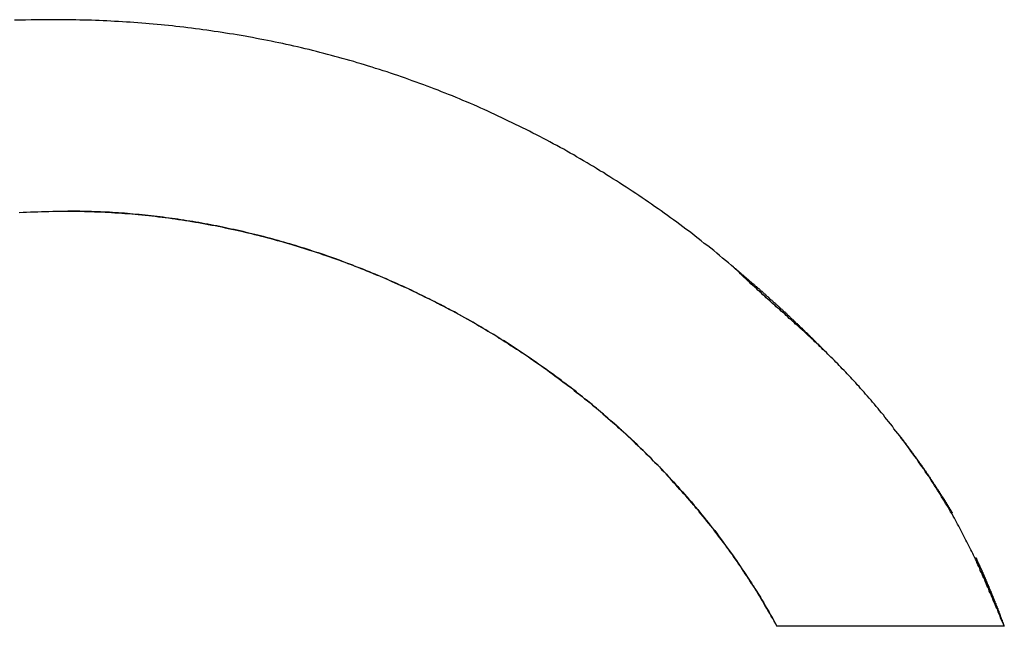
# Model space of a CAD drawing. Extents: x 1107 to 4046, y 937 to 3355.
# Tile 61 of 256: x 1431.56 to 1433.54, y 1762.63 to 1763.86. Entities that reach past the tile are written whole.
import ezdxf

# ---------------------------------------------------------------- set-up
doc = ezdxf.new("R2010")
doc.units = 0
doc.layers.add('KF_VIDA_L___C_RIGHT', color=7, linetype='CONTINUOUS')

# ---------------------------------------------------------------- blocks, each defined once
blk = doc.blocks.new('KF_VIDA_L___C_RIGHT')
at = {"layer": 'KF_VIDA_L___C_RIGHT'}
blk.add_line((-153.1657, 73.4208), (-153.6237, 73.4208), dxfattribs=at)
for points in [[(-155.083, 74.6425, 0), (-155.093, 74.6425, 0), (-155.104, 74.6424, 0), (-155.115, 74.6422, 0), (-155.126, 74.6421, 0), (-155.137, 74.6418, 0), (-155.148, 74.6415, 0), (-155.159, 74.6412, 0)], [(-153.715, 74.1475, 0), (-153.721, 74.1525, 0), (-153.727, 74.1576, 0), (-153.733, 74.1625, 0), (-153.739, 74.1675, 0), (-153.745, 74.1724, 0), (-153.751, 74.1773, 0), (-153.757, 74.1822, 0), (-153.763, 74.1871, 0), (-153.77, 74.1919, 0), (-153.776, 74.1968, 0), (-153.782, 74.2015, 0), (-153.788, 74.2063, 0), (-153.794, 74.2111, 0), (-153.8, 74.2158, 0), (-153.807, 74.2205, 0), (-153.813, 74.2252, 0), (-153.819, 74.2298, 0), (-153.825, 74.2345, 0), (-153.832, 74.2391, 0), (-153.838, 74.2437, 0), (-153.844, 74.2482, 0), (-153.851, 74.2527, 0), (-153.857, 74.2573, 0), (-153.863, 74.2617, 0), (-153.87, 74.2662, 0), (-153.876, 74.2707, 0), (-153.882, 74.2751, 0), (-153.889, 74.2795, 0), (-153.895, 74.2838, 0), (-153.902, 74.2882, 0), (-153.908, 74.2925, 0), (-153.915, 74.2968, 0), (-153.921, 74.3011, 0), (-153.927, 74.3053, 0), (-153.934, 74.3095, 0), (-153.941, 74.3137, 0), (-153.947, 74.3179, 0), (-153.954, 74.3221, 0), (-153.96, 74.3262, 0), (-153.967, 74.3303, 0), (-153.973, 74.3344, 0), (-153.98, 74.3384, 0), (-153.987, 74.3425, 0), (-153.993, 74.3465, 0), (-154, 74.3504, 0), (-154.006, 74.3544, 0), (-154.013, 74.3583, 0), (-154.02, 74.3622, 0), (-154.027, 74.3661, 0), (-154.033, 74.37, 0), (-154.04, 74.3738, 0), (-154.047, 74.3776, 0), (-154.053, 74.3814, 0), (-154.06, 74.3851, 0), (-154.067, 74.3888, 0), (-154.074, 74.3926, 0), (-154.081, 74.3962, 0), (-154.087, 74.3999, 0), (-154.094, 74.4035, 0), (-154.101, 74.4071, 0), (-154.108, 74.4107, 0), (-154.115, 74.4142, 0), (-154.122, 74.4178, 0), (-154.129, 74.4213, 0), (-154.136, 74.4247, 0), (-154.143, 74.4282, 0), (-154.15, 74.4316, 0), (-154.157, 74.435, 0), (-154.164, 74.4384, 0), (-154.171, 74.4417, 0), (-154.178, 74.445, 0), (-154.185, 74.4483, 0), (-154.192, 74.4516, 0), (-154.199, 74.4549, 0), (-154.206, 74.4581, 0), (-154.213, 74.4613, 0), (-154.22, 74.4644, 0), (-154.227, 74.4676, 0), (-154.234, 74.4707, 0), (-154.241, 74.4738, 0), (-154.249, 74.4768, 0), (-154.256, 74.4799, 0), (-154.263, 74.4829, 0), (-154.27, 74.4858, 0), (-154.277, 74.4888, 0), (-154.285, 74.4917, 0), (-154.292, 74.4946, 0), (-154.299, 74.4975, 0), (-154.306, 74.5003, 0), (-154.314, 74.5032, 0), (-154.321, 74.506, 0), (-154.328, 74.5087, 0), (-154.335, 74.5115, 0), (-154.343, 74.5142, 0), (-154.35, 74.5169, 0), (-154.358, 74.5195, 0), (-154.365, 74.5222, 0), (-154.372, 74.5248, 0), (-154.38, 74.5273, 0), (-154.387, 74.5299, 0), (-154.394, 74.5324, 0), (-154.402, 74.5349, 0), (-154.409, 74.5373, 0), (-154.417, 74.5397, 0), (-154.424, 74.5421, 0), (-154.432, 74.5445, 0), (-154.439, 74.5468, 0), (-154.446, 74.5491, 0), (-154.454, 74.5514, 0), (-154.461, 74.5537, 0), (-154.469, 74.5559, 0), (-154.476, 74.5581, 0), (-154.484, 74.5602, 0), (-154.491, 74.5624, 0), (-154.499, 74.5645, 0), (-154.506, 74.5665, 0), (-154.514, 74.5686, 0), (-154.521, 74.5706, 0), (-154.529, 74.5726, 0), (-154.536, 74.5746, 0), (-154.544, 74.5765, 0), (-154.551, 74.5784, 0), (-154.559, 74.5803, 0), (-154.566, 74.5821, 0), (-154.574, 74.5839, 0), (-154.581, 74.5857, 0), (-154.589, 74.5875, 0), (-154.597, 74.5892, 0), (-154.604, 74.5909, 0), (-154.612, 74.5926, 0), (-154.619, 74.5942, 0), (-154.627, 74.5958, 0), (-154.634, 74.5974, 0), (-154.642, 74.599, 0), (-154.65, 74.6005, 0), (-154.657, 74.602, 0), (-154.665, 74.6035, 0), (-154.672, 74.6049, 0), (-154.68, 74.6064, 0), (-154.688, 74.6078, 0), (-154.695, 74.6091, 0), (-154.703, 74.6105, 0), (-154.711, 74.6118, 0), (-154.718, 74.613, 0), (-154.726, 74.6143, 0), (-154.734, 74.6155, 0), (-154.741, 74.6167, 0), (-154.749, 74.6179, 0), (-154.757, 74.619, 0), (-154.764, 74.6201, 0), (-154.772, 74.6212, 0), (-154.78, 74.6223, 0), (-154.787, 74.6233, 0), (-154.795, 74.6243, 0), (-154.803, 74.6253, 0), (-154.81, 74.6263, 0), (-154.818, 74.6272, 0), (-154.826, 74.6281, 0), (-154.834, 74.6289, 0), (-154.841, 74.6298, 0), (-154.849, 74.6306, 0), (-154.857, 74.6314, 0), (-154.864, 74.6321, 0), (-154.872, 74.6329, 0), (-154.88, 74.6336, 0), (-154.888, 74.6342, 0), (-154.895, 74.6349, 0), (-154.903, 74.6355, 0), (-154.911, 74.6361, 0), (-154.919, 74.6367, 0), (-154.926, 74.6372, 0), (-154.934, 74.6377, 0), (-154.942, 74.6382, 0), (-154.95, 74.6387, 0), (-154.958, 74.6391, 0), (-154.965, 74.6395, 0), (-154.973, 74.6399, 0), (-154.981, 74.6403, 0), (-154.989, 74.6406, 0), (-154.996, 74.6409, 0), (-155.004, 74.6412, 0), (-155.012, 74.6414, 0), (-155.02, 74.6417, 0), (-155.028, 74.6418, 0), (-155.036, 74.642, 0), (-155.043, 74.6422, 0), (-155.051, 74.6423, 0), (-155.059, 74.6424, 0), (-155.067, 74.6424, 0), (-155.075, 74.6425, 0), (-155.083, 74.6425, 0)], [(-155.15, 74.2542, 0), (-155.142, 74.2546, 0), (-155.135, 74.255, 0), (-155.127, 74.2553, 0), (-155.12, 74.2556, 0), (-155.112, 74.2558, 0), (-155.105, 74.2561, 0), (-155.097, 74.2563, 0), (-155.09, 74.2564, 0), (-155.082, 74.2566, 0), (-155.074, 74.2567, 0), (-155.067, 74.2568, 0), (-155.059, 74.2568, 0), (-155.052, 74.2568, 0)], [(-153.624, 73.4208, 0), (-153.626, 73.426, 0), (-153.629, 73.4312, 0), (-153.632, 73.4363, 0), (-153.635, 73.4415, 0), (-153.638, 73.4466, 0), (-153.641, 73.4517, 0), (-153.644, 73.4568, 0), (-153.647, 73.4619, 0), (-153.65, 73.467, 0), (-153.653, 73.4721, 0), (-153.656, 73.4771, 0), (-153.659, 73.4822, 0), (-153.662, 73.4872, 0), (-153.665, 73.4922, 0), (-153.668, 73.4973, 0), (-153.671, 73.5023, 0), (-153.675, 73.5072, 0), (-153.678, 73.5122, 0), (-153.681, 73.5172, 0), (-153.684, 73.5222, 0), (-153.688, 73.5271, 0), (-153.691, 73.532, 0), (-153.694, 73.537, 0), (-153.697, 73.5419, 0), (-153.701, 73.5468, 0), (-153.704, 73.5516, 0), (-153.708, 73.5565, 0), (-153.711, 73.5614, 0), (-153.714, 73.5662, 0), (-153.718, 73.571, 0), (-153.721, 73.5759, 0), (-153.725, 73.5807, 0), (-153.728, 73.5855, 0), (-153.732, 73.5903, 0), (-153.735, 73.595, 0), (-153.739, 73.5998, 0), (-153.743, 73.6045, 0), (-153.746, 73.6093, 0), (-153.75, 73.614, 0), (-153.753, 73.6187, 0), (-153.757, 73.6234, 0), (-153.761, 73.6281, 0), (-153.765, 73.6327, 0), (-153.768, 73.6374, 0), (-153.772, 73.642, 0), (-153.776, 73.6466, 0), (-153.78, 73.6513, 0), (-153.783, 73.6559, 0), (-153.787, 73.6604, 0), (-153.791, 73.665, 0), (-153.795, 73.6696, 0), (-153.799, 73.6741, 0), (-153.803, 73.6787, 0), (-153.807, 73.6832, 0), (-153.811, 73.6877, 0), (-153.815, 73.6922, 0), (-153.819, 73.6966, 0), (-153.823, 73.7011, 0), (-153.827, 73.7056, 0), (-153.831, 73.71, 0), (-153.835, 73.7144, 0), (-153.839, 73.7188, 0), (-153.843, 73.7232, 0), (-153.847, 73.7276, 0), (-153.851, 73.7319, 0), (-153.855, 73.7363, 0), (-153.859, 73.7406, 0), (-153.863, 73.7449, 0), (-153.868, 73.7492, 0), (-153.872, 73.7535, 0), (-153.876, 73.7578, 0), (-153.88, 73.7621, 0), (-153.885, 73.7663, 0), (-153.889, 73.7705, 0), (-153.893, 73.7748, 0), (-153.898, 73.779, 0), (-153.902, 73.7832, 0), (-153.906, 73.7873, 0), (-153.911, 73.7915, 0), (-153.915, 73.7956, 0), (-153.919, 73.7997, 0), (-153.924, 73.8039, 0), (-153.928, 73.808, 0), (-153.933, 73.812, 0), (-153.937, 73.8161, 0), (-153.942, 73.8201, 0), (-153.946, 73.8242, 0), (-153.951, 73.8282, 0), (-153.955, 73.8322, 0), (-153.96, 73.8362, 0), (-153.964, 73.8402, 0), (-153.969, 73.8441, 0), (-153.973, 73.8481, 0), (-153.978, 73.852, 0), (-153.983, 73.8559, 0), (-153.987, 73.8598, 0), (-153.992, 73.8637, 0), (-153.996, 73.8675, 0), (-154.001, 73.8714, 0), (-154.006, 73.8752, 0), (-154.011, 73.879, 0), (-154.015, 73.8828, 0), (-154.02, 73.8866, 0), (-154.025, 73.8903, 0), (-154.029, 73.8941, 0), (-154.034, 73.8978, 0), (-154.039, 73.9015, 0), (-154.044, 73.9052, 0), (-154.049, 73.9089, 0), (-154.054, 73.9126, 0), (-154.058, 73.9162, 0), (-154.063, 73.9199, 0), (-154.068, 73.9235, 0), (-154.073, 73.9271, 0), (-154.078, 73.9306, 0), (-154.083, 73.9342, 0), (-154.088, 73.9378, 0), (-154.093, 73.9413, 0), (-154.098, 73.9448, 0), (-154.103, 73.9483, 0), (-154.108, 73.9518, 0), (-154.113, 73.9552, 0), (-154.118, 73.9587, 0), (-154.123, 73.9621, 0), (-154.128, 73.9655, 0), (-154.133, 73.9689, 0), (-154.138, 73.9723, 0), (-154.143, 73.9757, 0), (-154.148, 73.979, 0), (-154.153, 73.9823, 0), (-154.158, 73.9856, 0), (-154.163, 73.9889, 0), (-154.168, 73.9922, 0), (-154.173, 73.9954, 0), (-154.179, 73.9987, 0), (-154.184, 74.0019, 0), (-154.189, 74.0051, 0), (-154.194, 74.0083, 0), (-154.199, 74.0114, 0), (-154.205, 74.0146, 0), (-154.21, 74.0177, 0), (-154.215, 74.0208, 0), (-154.22, 74.0239, 0), (-154.226, 74.027, 0), (-154.231, 74.03, 0), (-154.236, 74.0331, 0), (-154.241, 74.0361, 0), (-154.247, 74.0391, 0), (-154.252, 74.0421, 0), (-154.257, 74.045, 0), (-154.263, 74.048, 0), (-154.268, 74.0509, 0), (-154.273, 74.0538, 0), (-154.279, 74.0567, 0), (-154.284, 74.0596, 0), (-154.29, 74.0624, 0), (-154.295, 74.0653, 0), (-154.3, 74.0681, 0), (-154.306, 74.0709, 0), (-154.311, 74.0736, 0), (-154.317, 74.0764, 0), (-154.322, 74.0791, 0), (-154.328, 74.0819, 0), (-154.333, 74.0846, 0), (-154.338, 74.0872, 0), (-154.344, 74.0899, 0), (-154.349, 74.0926, 0), (-154.355, 74.0952, 0), (-154.36, 74.0978, 0), (-154.366, 74.1004, 0), (-154.372, 74.1029, 0), (-154.377, 74.1055, 0), (-154.383, 74.108, 0), (-154.388, 74.1105, 0), (-154.394, 74.113, 0), (-154.399, 74.1155, 0), (-154.405, 74.1179, 0), (-154.41, 74.1203, 0), (-154.416, 74.1227, 0), (-154.422, 74.1251, 0), (-154.427, 74.1275, 0), (-154.433, 74.1299, 0), (-154.439, 74.1322, 0), (-154.444, 74.1345, 0), (-154.45, 74.1368, 0), (-154.456, 74.1391, 0), (-154.461, 74.1413, 0), (-154.467, 74.1435, 0), (-154.473, 74.1457, 0), (-154.478, 74.1479, 0), (-154.484, 74.1501, 0), (-154.49, 74.1522, 0), (-154.495, 74.1544, 0), (-154.501, 74.1565, 0), (-154.507, 74.1586, 0), (-154.512, 74.1606, 0), (-154.518, 74.1627, 0), (-154.524, 74.1647, 0), (-154.53, 74.1667, 0), (-154.535, 74.1687, 0), (-154.541, 74.1706, 0), (-154.547, 74.1726, 0), (-154.553, 74.1745, 0), (-154.559, 74.1764, 0), (-154.564, 74.1783, 0), (-154.57, 74.1801, 0), (-154.576, 74.182, 0), (-154.582, 74.1838, 0), (-154.588, 74.1856, 0), (-154.593, 74.1874, 0), (-154.599, 74.1891, 0), (-154.605, 74.1908, 0), (-154.611, 74.1926, 0), (-154.617, 74.1942, 0), (-154.623, 74.1959, 0), (-154.628, 74.1976, 0), (-154.634, 74.1992, 0), (-154.64, 74.2008, 0), (-154.646, 74.2024, 0), (-154.652, 74.2039, 0), (-154.658, 74.2055, 0), (-154.664, 74.207, 0), (-154.669, 74.2085, 0), (-154.675, 74.2099, 0), (-154.681, 74.2114, 0), (-154.687, 74.2128, 0), (-154.693, 74.2142, 0), (-154.699, 74.2156, 0), (-154.705, 74.217, 0), (-154.711, 74.2183, 0), (-154.717, 74.2196, 0), (-154.723, 74.2209, 0), (-154.729, 74.2222, 0), (-154.734, 74.2234, 0), (-154.74, 74.2247, 0), (-154.746, 74.2259, 0), (-154.752, 74.2271, 0), (-154.758, 74.2282, 0), (-154.764, 74.2294, 0), (-154.77, 74.2305, 0), (-154.776, 74.2316, 0), (-154.782, 74.2327, 0), (-154.788, 74.2337, 0), (-154.794, 74.2347, 0), (-154.8, 74.2357, 0), (-154.806, 74.2367, 0), (-154.812, 74.2377, 0), (-154.818, 74.2386, 0), (-154.824, 74.2395, 0), (-154.83, 74.2404, 0), (-154.836, 74.2413, 0), (-154.842, 74.2421, 0), (-154.848, 74.2429, 0), (-154.854, 74.2437, 0), (-154.86, 74.2445, 0), (-154.866, 74.2453, 0), (-154.872, 74.246, 0), (-154.878, 74.2467, 0), (-154.884, 74.2474, 0), (-154.89, 74.248, 0), (-154.896, 74.2487, 0), (-154.902, 74.2493, 0), (-154.908, 74.2499, 0), (-154.914, 74.2504, 0), (-154.92, 74.251, 0), (-154.926, 74.2515, 0), (-154.932, 74.252, 0), (-154.938, 74.2525, 0), (-154.944, 74.2529, 0), (-154.95, 74.2533, 0), (-154.956, 74.2537, 0), (-154.962, 74.2541, 0), (-154.968, 74.2545, 0), (-154.974, 74.2548, 0), (-154.98, 74.2551, 0), (-154.986, 74.2554, 0), (-154.992, 74.2556, 0), (-154.998, 74.2558, 0), (-155.004, 74.2561, 0), (-155.01, 74.2562, 0), (-155.016, 74.2564, 0), (-155.022, 74.2565, 0), (-155.028, 74.2566, 0), (-155.034, 74.2567, 0), (-155.04, 74.2568, 0), (-155.046, 74.2568, 0), (-155.052, 74.2568, 0)], [(-155.052, 74.2568, 0), (-155.045, 74.2568, 0), (-155.038, 74.2568, 0), (-155.032, 74.2567, 0), (-155.025, 74.2566, 0), (-155.018, 74.2564, 0), (-155.011, 74.2563, 0), (-155.004, 74.2561, 0), (-154.998, 74.2558, 0), (-154.991, 74.2556, 0), (-154.984, 74.2553, 0), (-154.977, 74.255, 0), (-154.971, 74.2546, 0), (-154.964, 74.2542, 0), (-154.957, 74.2538, 0), (-154.95, 74.2534, 0), (-154.943, 74.2529, 0), (-154.937, 74.2524, 0), (-154.93, 74.2519, 0), (-154.923, 74.2513, 0), (-154.916, 74.2507, 0), (-154.91, 74.2501, 0), (-154.903, 74.2494, 0), (-154.896, 74.2487, 0), (-154.889, 74.248, 0), (-154.883, 74.2473, 0), (-154.876, 74.2465, 0), (-154.869, 74.2457, 0), (-154.862, 74.2449, 0), (-154.856, 74.244, 0), (-154.849, 74.2431, 0), (-154.842, 74.2422, 0), (-154.836, 74.2413, 0), (-154.829, 74.2403, 0), (-154.822, 74.2393, 0), (-154.815, 74.2382, 0), (-154.809, 74.2372, 0), (-154.802, 74.2361, 0), (-154.795, 74.235, 0), (-154.789, 74.2338, 0), (-154.782, 74.2326, 0), (-154.775, 74.2314, 0), (-154.769, 74.2302, 0), (-154.762, 74.2289, 0), (-154.755, 74.2277, 0), (-154.749, 74.2263, 0), (-154.742, 74.225, 0), (-154.735, 74.2236, 0), (-154.729, 74.2222, 0), (-154.722, 74.2208, 0), (-154.715, 74.2193, 0), (-154.709, 74.2179, 0), (-154.702, 74.2163, 0), (-154.695, 74.2148, 0), (-154.689, 74.2132, 0), (-154.682, 74.2116, 0), (-154.676, 74.21, 0), (-154.669, 74.2084, 0), (-154.662, 74.2067, 0), (-154.656, 74.205, 0), (-154.649, 74.2033, 0), (-154.643, 74.2015, 0), (-154.636, 74.1997, 0), (-154.63, 74.1979, 0), (-154.623, 74.1961, 0), (-154.617, 74.1942, 0), (-154.61, 74.1923, 0), (-154.603, 74.1904, 0), (-154.597, 74.1885, 0), (-154.59, 74.1865, 0), (-154.584, 74.1845, 0), (-154.577, 74.1825, 0), (-154.571, 74.1804, 0), (-154.565, 74.1784, 0), (-154.558, 74.1763, 0), (-154.552, 74.1741, 0), (-154.545, 74.172, 0), (-154.539, 74.1698, 0), (-154.532, 74.1676, 0), (-154.526, 74.1654, 0), (-154.519, 74.1631, 0), (-154.513, 74.1608, 0), (-154.507, 74.1585, 0), (-154.5, 74.1562, 0), (-154.494, 74.1539, 0), (-154.488, 74.1515, 0), (-154.481, 74.1491, 0), (-154.475, 74.1466, 0), (-154.468, 74.1442, 0), (-154.462, 74.1417, 0), (-154.456, 74.1392, 0), (-154.45, 74.1367, 0), (-154.443, 74.1341, 0), (-154.437, 74.1315, 0), (-154.431, 74.1289, 0), (-154.424, 74.1263, 0), (-154.418, 74.1236, 0), (-154.412, 74.121, 0), (-154.406, 74.1183, 0), (-154.399, 74.1155, 0), (-154.393, 74.1128, 0), (-154.387, 74.11, 0), (-154.381, 74.1072, 0), (-154.375, 74.1044, 0), (-154.368, 74.1015, 0), (-154.362, 74.0986, 0), (-154.356, 74.0957, 0), (-154.35, 74.0928, 0), (-154.344, 74.0898, 0), (-154.338, 74.0869, 0), (-154.332, 74.0839, 0), (-154.325, 74.0808, 0), (-154.319, 74.0778, 0), (-154.313, 74.0747, 0), (-154.307, 74.0716, 0), (-154.301, 74.0685, 0), (-154.295, 74.0654, 0), (-154.289, 74.0622, 0), (-154.283, 74.059, 0), (-154.277, 74.0558, 0), (-154.271, 74.0525, 0), (-154.265, 74.0493, 0), (-154.259, 74.046, 0), (-154.253, 74.0427, 0), (-154.247, 74.0394, 0), (-154.241, 74.036, 0), (-154.235, 74.0326, 0), (-154.229, 74.0292, 0), (-154.224, 74.0258, 0), (-154.218, 74.0224, 0), (-154.212, 74.0189, 0), (-154.206, 74.0154, 0), (-154.2, 74.0119, 0), (-154.194, 74.0083, 0), (-154.188, 74.0048, 0), (-154.183, 74.0012, 0), (-154.177, 73.9976, 0), (-154.171, 73.9939, 0), (-154.165, 73.9903, 0), (-154.16, 73.9866, 0), (-154.154, 73.9829, 0), (-154.148, 73.9792, 0), (-154.142, 73.9755, 0), (-154.137, 73.9717, 0), (-154.131, 73.9679, 0), (-154.125, 73.9641, 0), (-154.12, 73.9603, 0), (-154.114, 73.9564, 0), (-154.109, 73.9525, 0), (-154.103, 73.9486, 0), (-154.097, 73.9447, 0), (-154.092, 73.9408, 0), (-154.086, 73.9368, 0), (-154.081, 73.9328, 0), (-154.075, 73.9288, 0), (-154.07, 73.9248, 0), (-154.064, 73.9208, 0), (-154.059, 73.9167, 0), (-154.054, 73.9126, 0), (-154.048, 73.9085, 0), (-154.043, 73.9043, 0), (-154.037, 73.9002, 0), (-154.032, 73.896, 0), (-154.027, 73.8918, 0), (-154.021, 73.8876, 0), (-154.016, 73.8834, 0), (-154.011, 73.8791, 0), (-154.005, 73.8748, 0), (-154, 73.8705, 0), (-153.995, 73.8662, 0), (-153.99, 73.8619, 0), (-153.984, 73.8575, 0), (-153.979, 73.8531, 0), (-153.974, 73.8487, 0), (-153.969, 73.8443, 0), (-153.964, 73.8398, 0), (-153.959, 73.8354, 0), (-153.954, 73.8309, 0), (-153.948, 73.8264, 0), (-153.943, 73.8218, 0), (-153.938, 73.8173, 0), (-153.933, 73.8127, 0), (-153.928, 73.8081, 0), (-153.923, 73.8035, 0), (-153.918, 73.7989, 0), (-153.913, 73.7942, 0), (-153.909, 73.7896, 0), (-153.904, 73.7849, 0), (-153.899, 73.7801, 0), (-153.894, 73.7754, 0), (-153.889, 73.7707, 0), (-153.884, 73.7659, 0), (-153.879, 73.7611, 0), (-153.875, 73.7563, 0), (-153.87, 73.7514, 0), (-153.865, 73.7466, 0), (-153.86, 73.7417, 0), (-153.856, 73.7368, 0), (-153.851, 73.7319, 0), (-153.846, 73.7269, 0), (-153.842, 73.722, 0), (-153.837, 73.717, 0), (-153.832, 73.712, 0), (-153.828, 73.707, 0), (-153.823, 73.702, 0), (-153.819, 73.6969, 0), (-153.814, 73.6918, 0), (-153.81, 73.6868, 0), (-153.805, 73.6816, 0), (-153.801, 73.6765, 0), (-153.796, 73.6714, 0), (-153.792, 73.6662, 0), (-153.788, 73.661, 0), (-153.783, 73.6558, 0), (-153.779, 73.6506, 0), (-153.775, 73.6453, 0), (-153.77, 73.6401, 0), (-153.766, 73.6348, 0), (-153.762, 73.6295, 0), (-153.758, 73.6242, 0), (-153.754, 73.6188, 0), (-153.749, 73.6135, 0), (-153.745, 73.6081, 0), (-153.741, 73.6027, 0), (-153.737, 73.5973, 0), (-153.733, 73.5919, 0), (-153.729, 73.5864, 0), (-153.725, 73.581, 0), (-153.721, 73.5755, 0), (-153.717, 73.57, 0), (-153.713, 73.5645, 0), (-153.709, 73.5589, 0), (-153.705, 73.5534, 0), (-153.702, 73.5478, 0), (-153.698, 73.5422, 0), (-153.694, 73.5366, 0), (-153.69, 73.531, 0), (-153.686, 73.5253, 0), (-153.683, 73.5197, 0), (-153.679, 73.514, 0), (-153.675, 73.5083, 0), (-153.672, 73.5026, 0), (-153.668, 73.4968, 0), (-153.664, 73.4911, 0), (-153.661, 73.4853, 0), (-153.657, 73.4796, 0), (-153.654, 73.4738, 0), (-153.65, 73.4679, 0), (-153.647, 73.4621, 0), (-153.644, 73.4563, 0), (-153.64, 73.4504, 0), (-153.637, 73.4445, 0), (-153.633, 73.4386, 0), (-153.63, 73.4327, 0), (-153.627, 73.4268, 0), (-153.624, 73.4208, 0)], [(-153.715, 74.1475, 0), (-153.714, 74.1465, 0), (-153.712, 74.1454, 0), (-153.711, 74.1443, 0), (-153.71, 74.1433, 0), (-153.709, 74.1422, 0), (-153.707, 74.1411, 0), (-153.706, 74.1401, 0), (-153.705, 74.139, 0), (-153.704, 74.138, 0), (-153.702, 74.1369, 0), (-153.701, 74.1358, 0), (-153.7, 74.1348, 0), (-153.699, 74.1337, 0), (-153.697, 74.1326, 0), (-153.696, 74.1316, 0), (-153.695, 74.1305, 0), (-153.694, 74.1295, 0), (-153.692, 74.1284, 0), (-153.691, 74.1273, 0), (-153.69, 74.1263, 0), (-153.689, 74.1252, 0), (-153.687, 74.1241, 0), (-153.686, 74.1231, 0), (-153.685, 74.122, 0), (-153.684, 74.121, 0), (-153.682, 74.1199, 0), (-153.681, 74.1188, 0), (-153.68, 74.1178, 0), (-153.679, 74.1167, 0), (-153.678, 74.1157, 0), (-153.676, 74.1146, 0), (-153.675, 74.1135, 0), (-153.674, 74.1125, 0), (-153.673, 74.1114, 0), (-153.671, 74.1104, 0), (-153.67, 74.1093, 0), (-153.669, 74.1082, 0), (-153.668, 74.1072, 0), (-153.667, 74.1061, 0), (-153.665, 74.105, 0), (-153.664, 74.104, 0), (-153.663, 74.1029, 0), (-153.662, 74.1019, 0), (-153.66, 74.1008, 0), (-153.659, 74.0997, 0), (-153.658, 74.0987, 0), (-153.657, 74.0976, 0), (-153.656, 74.0966, 0), (-153.654, 74.0955, 0), (-153.653, 74.0944, 0), (-153.652, 74.0934, 0), (-153.651, 74.0923, 0), (-153.65, 74.0912, 0), (-153.648, 74.0902, 0), (-153.647, 74.0891, 0), (-153.646, 74.0881, 0), (-153.645, 74.087, 0), (-153.644, 74.0859, 0), (-153.642, 74.0849, 0), (-153.641, 74.0838, 0), (-153.64, 74.0827, 0), (-153.639, 74.0817, 0), (-153.638, 74.0806, 0), (-153.637, 74.0796, 0), (-153.635, 74.0785, 0), (-153.634, 74.0774, 0), (-153.633, 74.0764, 0), (-153.632, 74.0753, 0), (-153.631, 74.0742, 0), (-153.629, 74.0732, 0), (-153.628, 74.0721, 0), (-153.627, 74.0711, 0), (-153.626, 74.07, 0), (-153.625, 74.0689, 0), (-153.624, 74.0679, 0), (-153.622, 74.0668, 0), (-153.621, 74.0657, 0), (-153.62, 74.0647, 0), (-153.619, 74.0636, 0), (-153.618, 74.0625, 0), (-153.617, 74.0615, 0), (-153.615, 74.0604, 0), (-153.614, 74.0594, 0), (-153.613, 74.0583, 0), (-153.612, 74.0572, 0), (-153.611, 74.0562, 0), (-153.61, 74.0551, 0), (-153.608, 74.054, 0), (-153.607, 74.053, 0), (-153.606, 74.0519, 0), (-153.605, 74.0508, 0), (-153.604, 74.0498, 0), (-153.603, 74.0487, 0), (-153.602, 74.0476, 0), (-153.6, 74.0466, 0), (-153.599, 74.0455, 0), (-153.598, 74.0444, 0), (-153.597, 74.0434, 0), (-153.596, 74.0423, 0), (-153.595, 74.0412, 0), (-153.594, 74.0402, 0), (-153.592, 74.0391, 0), (-153.591, 74.038, 0), (-153.59, 74.037, 0), (-153.589, 74.0359, 0), (-153.588, 74.0348, 0), (-153.587, 74.0338, 0), (-153.586, 74.0327, 0), (-153.585, 74.0316, 0), (-153.583, 74.0306, 0), (-153.582, 74.0295, 0), (-153.581, 74.0284, 0), (-153.58, 74.0274, 0), (-153.579, 74.0263, 0), (-153.578, 74.0252, 0), (-153.577, 74.0241, 0), (-153.576, 74.0231, 0), (-153.574, 74.022, 0), (-153.573, 74.0209, 0), (-153.572, 74.0199, 0), (-153.571, 74.0188, 0), (-153.57, 74.0177, 0), (-153.569, 74.0167, 0), (-153.568, 74.0156, 0), (-153.567, 74.0145, 0), (-153.566, 74.0134, 0), (-153.564, 74.0124, 0), (-153.563, 74.0113, 0), (-153.562, 74.0102, 0), (-153.561, 74.0092, 0), (-153.56, 74.0081, 0), (-153.559, 74.007, 0), (-153.558, 74.0059, 0), (-153.557, 74.0049, 0), (-153.556, 74.0038, 0), (-153.554, 74.0027, 0), (-153.553, 74.0016, 0), (-153.552, 74.0006, 0), (-153.551, 73.9995, 0), (-153.55, 73.9984, 0), (-153.549, 73.9973, 0), (-153.548, 73.9963, 0), (-153.547, 73.9952, 0), (-153.546, 73.9941, 0), (-153.545, 73.993, 0), (-153.544, 73.992, 0), (-153.543, 73.9909, 0), (-153.541, 73.9898, 0), (-153.54, 73.9887, 0), (-153.539, 73.9877, 0), (-153.538, 73.9866, 0), (-153.537, 73.9855, 0), (-153.536, 73.9844, 0), (-153.535, 73.9834, 0), (-153.534, 73.9823, 0), (-153.533, 73.9812, 0), (-153.532, 73.9801, 0), (-153.531, 73.9791, 0), (-153.53, 73.978, 0)], [(-153.166, 73.4208, 0), (-153.167, 73.4249, 0), (-153.169, 73.429, 0), (-153.171, 73.4331, 0), (-153.173, 73.4371, 0), (-153.174, 73.4411, 0), (-153.176, 73.4451, 0), (-153.178, 73.4491, 0), (-153.179, 73.453, 0), (-153.181, 73.457, 0), (-153.183, 73.4609, 0), (-153.184, 73.4648, 0), (-153.186, 73.4687, 0), (-153.188, 73.4725, 0), (-153.189, 73.4764, 0), (-153.191, 73.4803, 0), (-153.192, 73.4841, 0), (-153.194, 73.4879, 0), (-153.196, 73.4917, 0), (-153.197, 73.4955, 0), (-153.199, 73.4993, 0), (-153.201, 73.5031, 0), (-153.202, 73.5069, 0), (-153.204, 73.5107, 0), (-153.205, 73.5145, 0), (-153.207, 73.5183, 0), (-153.209, 73.522, 0), (-153.21, 73.5258, 0), (-153.212, 73.5296, 0), (-153.214, 73.5334, 0), (-153.215, 73.5371, 0), (-153.217, 73.5409, 0), (-153.219, 73.5447, 0), (-153.221, 73.5485, 0), (-153.222, 73.5523, 0), (-153.224, 73.556, 0), (-153.226, 73.5598, 0), (-153.228, 73.5637, 0), (-153.229, 73.5675, 0), (-153.231, 73.5713, 0), (-153.233, 73.5751, 0), (-153.235, 73.579, 0), (-153.237, 73.5828, 0), (-153.239, 73.5867, 0), (-153.241, 73.5906, 0), (-153.243, 73.5945, 0), (-153.245, 73.5984, 0), (-153.247, 73.6024, 0), (-153.249, 73.6063, 0), (-153.251, 73.6103, 0), (-153.253, 73.6143, 0), (-153.255, 73.6183, 0), (-153.257, 73.6223, 0), (-153.26, 73.6264, 0), (-153.262, 73.6305, 0), (-153.264, 73.6346, 0), (-153.266, 73.6387, 0), (-153.269, 73.6428, 0), (-153.271, 73.647, 0), (-153.274, 73.6512, 0), (-153.276, 73.6555, 0), (-153.278, 73.6597, 0), (-153.281, 73.664, 0), (-153.284, 73.6684, 0), (-153.286, 73.6727, 0), (-153.289, 73.6771, 0), (-153.292, 73.6815, 0), (-153.294, 73.686, 0), (-153.297, 73.6905, 0), (-153.3, 73.695, 0), (-153.303, 73.6996, 0), (-153.306, 73.7042, 0), (-153.309, 73.7089, 0), (-153.312, 73.7136, 0), (-153.315, 73.7183, 0), (-153.318, 73.7231, 0), (-153.322, 73.7279, 0), (-153.325, 73.7328, 0), (-153.328, 73.7377, 0), (-153.332, 73.7426, 0), (-153.335, 73.7476, 0), (-153.339, 73.7527, 0), (-153.342, 73.7578, 0), (-153.346, 73.7629, 0), (-153.35, 73.7681, 0), (-153.354, 73.7733, 0), (-153.357, 73.7786, 0), (-153.361, 73.7839, 0), (-153.365, 73.7891, 0), (-153.369, 73.7942, 0), (-153.373, 73.7992, 0), (-153.376, 73.8042, 0), (-153.38, 73.8092, 0), (-153.384, 73.814, 0), (-153.388, 73.8188, 0), (-153.391, 73.8236, 0), (-153.395, 73.8283, 0), (-153.399, 73.8329, 0), (-153.402, 73.8375, 0), (-153.406, 73.842, 0), (-153.409, 73.8464, 0), (-153.413, 73.8508, 0), (-153.417, 73.8552, 0), (-153.42, 73.8595, 0), (-153.424, 73.8637, 0), (-153.427, 73.8679, 0), (-153.431, 73.8721, 0), (-153.434, 73.8762, 0), (-153.438, 73.8802, 0), (-153.441, 73.8842, 0), (-153.445, 73.8882, 0), (-153.448, 73.8921, 0), (-153.451, 73.896, 0), (-153.455, 73.8998, 0), (-153.458, 73.9036, 0), (-153.462, 73.9074, 0), (-153.465, 73.9111, 0), (-153.468, 73.9147, 0), (-153.472, 73.9184, 0), (-153.475, 73.922, 0), (-153.478, 73.9255, 0), (-153.482, 73.929, 0), (-153.485, 73.9325, 0), (-153.488, 73.936, 0), (-153.492, 73.9394, 0), (-153.495, 73.9428, 0), (-153.498, 73.9462, 0), (-153.501, 73.9495, 0), (-153.505, 73.9528, 0), (-153.508, 73.9561, 0), (-153.511, 73.9594, 0), (-153.515, 73.9626, 0), (-153.518, 73.9658, 0), (-153.521, 73.969, 0), (-153.524, 73.9721, 0), (-153.528, 73.9753, 0), (-153.531, 73.9784, 0), (-153.534, 73.9815, 0), (-153.537, 73.9846, 0), (-153.54, 73.9877, 0), (-153.544, 73.9907, 0), (-153.547, 73.9937, 0), (-153.55, 73.9968, 0), (-153.553, 73.9998, 0), (-153.557, 74.0028, 0), (-153.56, 74.0058, 0), (-153.563, 74.0087, 0), (-153.566, 74.0117, 0), (-153.569, 74.0146, 0), (-153.573, 74.0176, 0), (-153.576, 74.0205, 0), (-153.579, 74.0235, 0), (-153.582, 74.0264, 0), (-153.586, 74.0293, 0), (-153.589, 74.0323, 0), (-153.592, 74.0352, 0), (-153.595, 74.0381, 0), (-153.599, 74.041, 0), (-153.602, 74.0439, 0), (-153.605, 74.0469, 0), (-153.608, 74.0498, 0), (-153.612, 74.0527, 0), (-153.615, 74.0557, 0), (-153.618, 74.0586, 0), (-153.622, 74.0616, 0), (-153.625, 74.0645, 0), (-153.628, 74.0675, 0), (-153.632, 74.0705, 0), (-153.635, 74.0735, 0), (-153.638, 74.0765, 0), (-153.642, 74.0795, 0), (-153.645, 74.0825, 0), (-153.648, 74.0856, 0), (-153.652, 74.0886, 0), (-153.655, 74.0917, 0), (-153.659, 74.0948, 0), (-153.662, 74.0979, 0), (-153.665, 74.101, 0), (-153.669, 74.1042, 0), (-153.672, 74.1074, 0), (-153.676, 74.1106, 0), (-153.679, 74.1138, 0), (-153.683, 74.117, 0), (-153.686, 74.1203, 0), (-153.69, 74.1236, 0), (-153.693, 74.1269, 0), (-153.697, 74.1303, 0), (-153.7, 74.1337, 0), (-153.704, 74.1371, 0), (-153.708, 74.1405, 0), (-153.711, 74.144, 0), (-153.715, 74.1475, 0)], [(-153.379, 73.8075, 0), (-153.378, 73.8067, 0), (-153.378, 73.8058, 0), (-153.377, 73.805, 0), (-153.376, 73.8042, 0), (-153.376, 73.8034, 0), (-153.375, 73.8026, 0), (-153.374, 73.8017, 0), (-153.374, 73.8009, 0), (-153.373, 73.8001, 0), (-153.373, 73.7993, 0), (-153.372, 73.7985, 0), (-153.371, 73.7976, 0), (-153.371, 73.7968, 0), (-153.37, 73.796, 0), (-153.369, 73.7952, 0), (-153.369, 73.7943, 0), (-153.368, 73.7935, 0), (-153.368, 73.7927, 0), (-153.367, 73.7919, 0), (-153.366, 73.791, 0), (-153.366, 73.7902, 0), (-153.365, 73.7894, 0), (-153.364, 73.7886, 0), (-153.364, 73.7878, 0), (-153.363, 73.7869, 0), (-153.363, 73.7861, 0), (-153.362, 73.7853, 0), (-153.361, 73.7844, 0), (-153.361, 73.7836, 0), (-153.36, 73.7828, 0), (-153.359, 73.782, 0), (-153.359, 73.7811, 0), (-153.358, 73.7803, 0), (-153.358, 73.7795, 0), (-153.357, 73.7787, 0), (-153.356, 73.7778, 0), (-153.356, 73.777, 0), (-153.355, 73.7762, 0), (-153.355, 73.7753, 0), (-153.354, 73.7745, 0), (-153.353, 73.7737, 0), (-153.353, 73.7729, 0), (-153.352, 73.772, 0), (-153.352, 73.7712, 0), (-153.351, 73.7704, 0), (-153.35, 73.7695, 0), (-153.35, 73.7687, 0), (-153.349, 73.7679, 0), (-153.349, 73.7671, 0), (-153.348, 73.7662, 0), (-153.347, 73.7654, 0), (-153.347, 73.7646, 0), (-153.346, 73.7637, 0), (-153.345, 73.7629, 0), (-153.345, 73.7621, 0), (-153.344, 73.7612, 0), (-153.344, 73.7604, 0), (-153.343, 73.7596, 0), (-153.343, 73.7587, 0), (-153.342, 73.7579, 0), (-153.341, 73.7571, 0), (-153.341, 73.7562, 0), (-153.34, 73.7554, 0), (-153.34, 73.7546, 0), (-153.339, 73.7537, 0), (-153.338, 73.7529, 0), (-153.338, 73.7521, 0), (-153.337, 73.7512, 0), (-153.337, 73.7504, 0), (-153.336, 73.7496, 0), (-153.335, 73.7487, 0), (-153.335, 73.7479, 0), (-153.334, 73.7471, 0), (-153.334, 73.7462, 0), (-153.333, 73.7454, 0), (-153.332, 73.7446, 0), (-153.332, 73.7437, 0), (-153.331, 73.7429, 0), (-153.331, 73.7421, 0), (-153.33, 73.7412, 0), (-153.33, 73.7404, 0), (-153.329, 73.7396, 0), (-153.328, 73.7387, 0), (-153.328, 73.7379, 0), (-153.327, 73.7371, 0), (-153.327, 73.7362, 0), (-153.326, 73.7354, 0), (-153.326, 73.7345, 0), (-153.325, 73.7337, 0), (-153.324, 73.7329, 0), (-153.324, 73.732, 0), (-153.323, 73.7312, 0), (-153.323, 73.7304, 0), (-153.322, 73.7295, 0), (-153.322, 73.7287, 0), (-153.321, 73.7279, 0), (-153.32, 73.727, 0), (-153.32, 73.7262, 0), (-153.319, 73.7254, 0), (-153.319, 73.7245, 0), (-153.318, 73.7237, 0), (-153.318, 73.7229, 0), (-153.317, 73.722, 0), (-153.316, 73.7212, 0), (-153.316, 73.7204, 0), (-153.315, 73.7195, 0), (-153.315, 73.7187, 0), (-153.314, 73.7179, 0), (-153.314, 73.717, 0), (-153.313, 73.7162, 0), (-153.313, 73.7154, 0), (-153.312, 73.7145, 0), (-153.311, 73.7137, 0), (-153.311, 73.7129, 0), (-153.31, 73.7121, 0), (-153.31, 73.7112, 0), (-153.309, 73.7104, 0), (-153.309, 73.7096, 0), (-153.308, 73.7087, 0), (-153.308, 73.7079, 0), (-153.307, 73.7071, 0), (-153.306, 73.7062, 0), (-153.306, 73.7054, 0), (-153.305, 73.7046, 0), (-153.305, 73.7037, 0), (-153.304, 73.7029, 0), (-153.304, 73.7021, 0), (-153.303, 73.7013, 0), (-153.303, 73.7004, 0), (-153.302, 73.6996, 0), (-153.302, 73.6988, 0), (-153.301, 73.6979, 0), (-153.301, 73.6971, 0), (-153.3, 73.6963, 0), (-153.299, 73.6955, 0), (-153.299, 73.6946, 0), (-153.298, 73.6938, 0), (-153.298, 73.693, 0), (-153.297, 73.6922, 0), (-153.297, 73.6913, 0), (-153.296, 73.6905, 0), (-153.296, 73.6897, 0), (-153.295, 73.6889, 0), (-153.295, 73.688, 0), (-153.294, 73.6872, 0), (-153.294, 73.6864, 0), (-153.293, 73.6855, 0), (-153.293, 73.6847, 0), (-153.292, 73.6839, 0), (-153.292, 73.6831, 0), (-153.291, 73.6822, 0), (-153.29, 73.6814, 0), (-153.29, 73.6806, 0), (-153.289, 73.6798, 0), (-153.289, 73.6789, 0), (-153.288, 73.6781, 0), (-153.288, 73.6773, 0), (-153.287, 73.6765, 0), (-153.287, 73.6756, 0), (-153.286, 73.6748, 0), (-153.286, 73.674, 0), (-153.285, 73.6732, 0), (-153.285, 73.6723, 0), (-153.284, 73.6715, 0), (-153.284, 73.6707, 0), (-153.283, 73.6699, 0), (-153.283, 73.669, 0), (-153.282, 73.6682, 0), (-153.282, 73.6674, 0), (-153.281, 73.6666, 0), (-153.281, 73.6657, 0), (-153.28, 73.6649, 0), (-153.28, 73.6641, 0), (-153.279, 73.6633, 0), (-153.279, 73.6624, 0), (-153.278, 73.6616, 0), (-153.278, 73.6608, 0), (-153.277, 73.6599, 0), (-153.277, 73.6591, 0), (-153.276, 73.6583, 0), (-153.276, 73.6575, 0), (-153.275, 73.6566, 0), (-153.275, 73.6558, 0), (-153.274, 73.655, 0), (-153.274, 73.6541, 0), (-153.273, 73.6533, 0), (-153.273, 73.6525, 0), (-153.272, 73.6517, 0), (-153.272, 73.6508, 0), (-153.271, 73.65, 0), (-153.271, 73.6492, 0)], [(-153.223, 73.5596, 0), (-153.223, 73.5589, 0), (-153.223, 73.5583, 0), (-153.222, 73.5576, 0), (-153.222, 73.5569, 0), (-153.222, 73.5562, 0), (-153.221, 73.5556, 0), (-153.221, 73.5549, 0), (-153.221, 73.5542, 0), (-153.22, 73.5535, 0), (-153.22, 73.5528, 0), (-153.22, 73.5521, 0), (-153.22, 73.5514, 0), (-153.219, 73.5507, 0), (-153.219, 73.55, 0), (-153.219, 73.5493, 0), (-153.218, 73.5486, 0), (-153.218, 73.5479, 0), (-153.218, 73.5472, 0), (-153.217, 73.5465, 0), (-153.217, 73.5458, 0), (-153.217, 73.5451, 0), (-153.216, 73.5444, 0), (-153.216, 73.5437, 0), (-153.216, 73.543, 0), (-153.215, 73.5423, 0), (-153.215, 73.5415, 0), (-153.215, 73.5408, 0), (-153.214, 73.5401, 0), (-153.214, 73.5394, 0), (-153.214, 73.5387, 0), (-153.213, 73.5379, 0), (-153.213, 73.5372, 0), (-153.213, 73.5365, 0), (-153.212, 73.5357, 0), (-153.212, 73.535, 0), (-153.212, 73.5342, 0), (-153.211, 73.5335, 0), (-153.211, 73.5328, 0), (-153.211, 73.532, 0), (-153.21, 73.5313, 0), (-153.21, 73.5305, 0), (-153.21, 73.5297, 0), (-153.209, 73.529, 0), (-153.209, 73.5282, 0), (-153.209, 73.5275, 0), (-153.208, 73.5267, 0), (-153.208, 73.5259, 0), (-153.208, 73.5252, 0), (-153.207, 73.5244, 0), (-153.207, 73.5236, 0), (-153.207, 73.5229, 0), (-153.206, 73.5221, 0), (-153.206, 73.5213, 0), (-153.206, 73.5205, 0), (-153.205, 73.5197, 0), (-153.205, 73.5189, 0), (-153.205, 73.5182, 0), (-153.204, 73.5174, 0), (-153.204, 73.5166, 0), (-153.204, 73.5158, 0), (-153.203, 73.515, 0), (-153.203, 73.5142, 0), (-153.203, 73.5134, 0), (-153.202, 73.5125, 0), (-153.202, 73.5117, 0), (-153.202, 73.5109, 0), (-153.201, 73.5101, 0), (-153.201, 73.5093, 0), (-153.201, 73.5085, 0), (-153.2, 73.5076, 0), (-153.2, 73.5068, 0), (-153.2, 73.506, 0), (-153.199, 73.5051, 0), (-153.199, 73.5043, 0), (-153.198, 73.5035, 0), (-153.198, 73.5026, 0), (-153.198, 73.5018, 0), (-153.197, 73.5009, 0), (-153.197, 73.5001, 0), (-153.197, 73.4992, 0), (-153.196, 73.4984, 0), (-153.196, 73.4975, 0), (-153.196, 73.4966, 0), (-153.195, 73.4958, 0), (-153.195, 73.4949, 0), (-153.195, 73.494, 0), (-153.194, 73.4932, 0), (-153.194, 73.4923, 0), (-153.193, 73.4914, 0), (-153.193, 73.4905, 0), (-153.193, 73.4896, 0), (-153.192, 73.4887, 0), (-153.192, 73.4878, 0), (-153.192, 73.4869, 0), (-153.191, 73.486, 0), (-153.191, 73.4851, 0), (-153.191, 73.4842, 0), (-153.19, 73.4833, 0), (-153.19, 73.4824, 0), (-153.189, 73.4815, 0), (-153.189, 73.4806, 0), (-153.189, 73.4797, 0), (-153.188, 73.4787, 0), (-153.188, 73.4778, 0), (-153.188, 73.4769, 0), (-153.187, 73.4759, 0), (-153.187, 73.475, 0), (-153.186, 73.474, 0), (-153.186, 73.4731, 0), (-153.186, 73.4721, 0), (-153.185, 73.4712, 0), (-153.185, 73.4702, 0), (-153.185, 73.4693, 0), (-153.184, 73.4683, 0), (-153.184, 73.4673, 0), (-153.183, 73.4664, 0), (-153.183, 73.4654, 0), (-153.183, 73.4644, 0), (-153.182, 73.4634, 0), (-153.182, 73.4624, 0), (-153.181, 73.4614, 0), (-153.181, 73.4604, 0), (-153.181, 73.4595, 0), (-153.18, 73.4584, 0), (-153.18, 73.4574, 0), (-153.179, 73.4564, 0), (-153.179, 73.4554, 0), (-153.179, 73.4544, 0), (-153.178, 73.4534, 0), (-153.178, 73.4524, 0), (-153.177, 73.4513, 0), (-153.177, 73.4503, 0), (-153.177, 73.4493, 0), (-153.176, 73.4482, 0), (-153.176, 73.4472, 0), (-153.175, 73.4461, 0), (-153.175, 73.4451, 0), (-153.175, 73.444, 0), (-153.174, 73.4429, 0), (-153.174, 73.4419, 0), (-153.173, 73.4408, 0), (-153.173, 73.4397, 0), (-153.173, 73.4387, 0), (-153.172, 73.4376, 0), (-153.172, 73.4365, 0), (-153.171, 73.4354, 0), (-153.171, 73.4343, 0), (-153.17, 73.4332, 0), (-153.17, 73.4321, 0), (-153.17, 73.431, 0), (-153.169, 73.4299, 0), (-153.169, 73.4288, 0), (-153.168, 73.4276, 0), (-153.168, 73.4265, 0), (-153.167, 73.4254, 0), (-153.167, 73.4243, 0), (-153.167, 73.4231, 0), (-153.166, 73.422, 0), (-153.166, 73.4208, 0)]]:
    blk.add_polyline3d(points, dxfattribs=at)

msp = doc.modelspace()

# ---------------------------------------------------------------- block references
at = {"layer": 'KF_VIDA_L___C_RIGHT'}
msp.add_blockref('KF_VIDA_L___C_RIGHT', (1586.7097, 1689.2132), dxfattribs=at)

doc.saveas('drawing.dxf')
